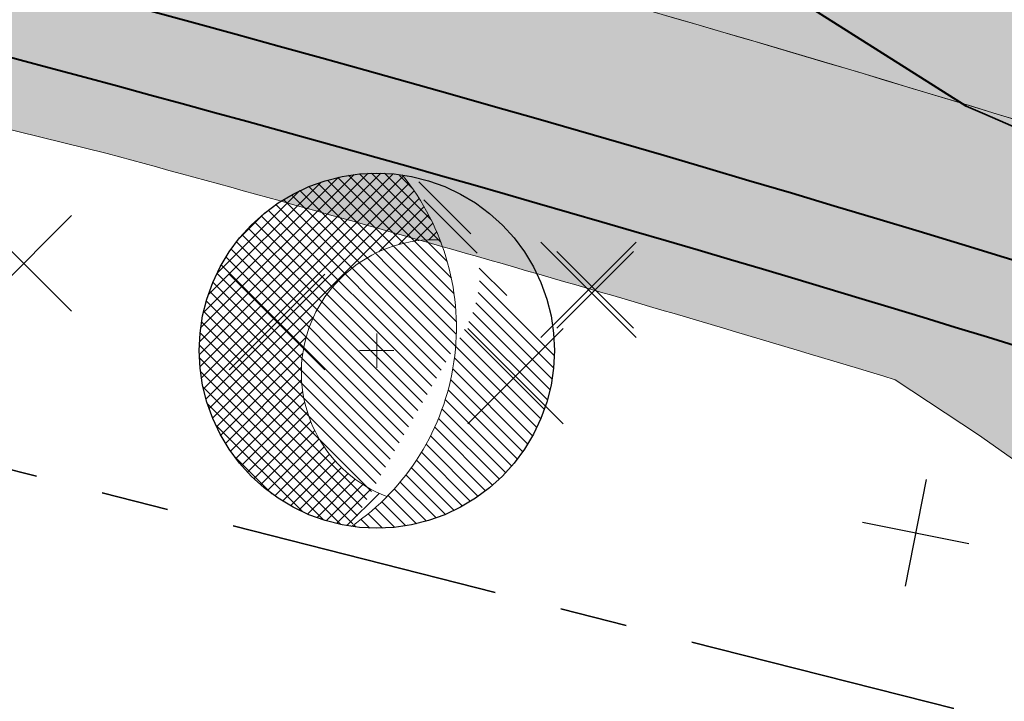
# Model space of a CAD drawing. Header units: metres. Extents: x 538891 to 1080079, y 6588829 to 13178720.
# Tile 227 of 256: x 539645 to 539660, y 6589355 to 6589365. Entities that reach past the tile are written whole.
import ezdxf

# ---------------------------------------------------------------- set-up
doc = ezdxf.new("R2010")
doc.units = ezdxf.units.M
doc.header["$LTSCALE"] = 0.4
doc.linetypes.add('KATASTRIPIIR', pattern=[17.5, 10, -2.5, 2.500000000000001, -2.500000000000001])
doc.layers.add('GEO', color=7, linetype='Continuous')
doc.layers.add('KOLDE PST', color=7, linetype='Continuous')

# ---------------------------------------------------------------- blocks, each defined once
blk = doc.blocks.new('#9_019061_PP_TL (2D)')
at = {"linetype": 'Continuous', "lineweight": 0, "true_color": 0xffdf7f}
h = blk.add_hatch(color=41, dxfattribs=at)
edge = h.paths.add_edge_path()
edge.add_arc((539039.4154101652, 6589463.244350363), 48.29997429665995, 66.57314219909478, 76.14185816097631, ccw=False)
edge.add_line((539058.6184198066, 6589507.562878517), (539066.0345749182, 6589504.349493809))
edge.add_arc((539086.589352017, 6589551.787756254), 51.69997684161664, 246.5731409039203, 263.6668443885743)
edge.add_line((539080.8863548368, 6589500.403289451), (539120.7231832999, 6589495.981924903))
edge.add_arc((539112.6374951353, 6589423.129258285), 73.29999581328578, 66.82796386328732, 83.66684102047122, ccw=False)
edge.add_line((539141.4805500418, 6589490.515960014), (539168.781217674, 6589478.830647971))
edge.add_arc((539204.8645496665, 6589563.132979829), 91.70000002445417, 246.827964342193, 267.830195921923)
edge.add_line((539201.3926800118, 6589471.498727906), (539210.4155722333, 6589471.156865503))
edge.add_arc((539208.5868775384, 6589422.891496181), 48.29999999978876, 71.30953512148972, 87.83019592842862, ccw=False)
edge.add_line((539224.0648710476, 6589468.644329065), (539232.0216122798, 6589465.952596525))
edge.add_arc((539222.407951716, 6589437.534687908), 29.99999999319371, 32.623453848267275, 71.30953511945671, ccw=False)
edge.add_line((539247.6749051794, 6589453.708155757), (539249.0157836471, 6589451.613372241))
edge.add_line((539249.0157836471, 6589451.613372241), (539252.5125743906, 6589453.823353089))
edge.add_line((539252.5125743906, 6589453.823353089), (539252.222101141, 6589454.28296077))
edge.add_arc((539255.6034059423, 6589456.419959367), 3.999998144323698, 78.34070675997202, 212.2930555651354, ccw=False)
edge.add_line((539256.4117717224, 6589460.337424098), (539306.7314928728, 6589449.954046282))
edge.add_arc((539266.3134001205, 6589254.080679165), 199.9999954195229, 69.38189835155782, 78.34076937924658, ccw=False)
edge.add_arc((539390.1600926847, 6589583.253643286), 151.6999385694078, 249.3818962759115, 260.1262747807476)
edge.add_line((539364.146992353, 6589433.800674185), (539400.3056453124, 6589427.507063))
edge.add_arc((539374.8755807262, 6589281.403813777), 148.2998571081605, 76.54589760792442, 80.12627433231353, ccw=False)
edge.add_line((539409.3799683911, 6589425.633820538), (539415.6764660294, 6589424.127498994))
edge.add_line((539415.6764660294, 6589424.127498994), (539461.9164176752, 6589412.655971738))
edge.add_line((539461.9164176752, 6589412.655971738), (539501.0212698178, 6589403.156877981))
edge.add_arc((539453.8114742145, 6589208.80864604), 200.0000001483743, 68.66850267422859, 76.34653551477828, ccw=False)
edge.add_line((539526.5641454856, 6589395.106925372), (539542.9704975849, 6589388.699963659))
edge.add_arc((539635.0753794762, 6589624.553585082), 253.2000000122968, 248.6685026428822, 261.8880643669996)
edge.add_arc((539543.2849724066, 6588980.562303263), 397.2999999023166, 71.92422893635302, 81.88806437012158, ccw=False)
edge.add_arc((539703.1845637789, 6589464.417768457), 112.3042545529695, 250.96499781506, 252.4606867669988)
edge.add_arc((539871.3742939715, 6589937.521631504), 614.357186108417, 250.8007736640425, 252.2964588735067)
edge.add_line((539684.5532260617, 6589352.258749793), (539685.5730097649, 6589355.293153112))
edge.add_arc((539758.7057676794, 6589594.356928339), 249.9997778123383, 250.6606811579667, 252.9904383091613, ccw=False)
edge.add_arc((539543.2849724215, 6588980.562303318), 400.4999998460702, 70.66068219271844, 78.54997938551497)
edge.add_arc((539623.1864813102, 6589375.051845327), 2.00000000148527, 166.3465355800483, 258.5499793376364, ccw=False)
edge.add_line((539621.2429989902, 6589375.523943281), (539622.1456133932, 6589379.239729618))
edge.add_line((539622.1456133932, 6589379.239729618), (539618.2586487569, 6589380.18392553))
edge.add_line((539618.2586487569, 6589380.18392553), (539617.2645513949, 6589376.091531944))
edge.add_arc((539615.3210694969, 6589376.563629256), 1.999999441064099, 259.6901167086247, 346.3465505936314, ccw=False)
edge.add_arc((539543.2849725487, 6588980.562304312), 400.499998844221, 79.69013183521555, 81.88806437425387)
edge.add_arc((539635.0753794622, 6589624.553585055), 249.9999999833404, 248.668502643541, 261.88806437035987, ccw=False)
edge.add_line((539544.134540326, 6589391.680736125), (539527.7281882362, 6589398.087697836))
edge.add_arc((539453.8114743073, 6589208.808646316), 203.1999998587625, 68.66850266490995, 76.34653552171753)
edge.add_line((539501.7766265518, 6589406.266449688), (539462.6793608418, 6589415.763700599))
edge.add_line((539462.6793608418, 6589415.763700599), (539428.9086092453, 6589424.141782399))
edge.add_arc((539429.3901842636, 6589426.08293785), 1.999999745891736, 166.0669591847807, 256.06697375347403, ccw=False)
edge.add_line((539427.4490289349, 6589426.564513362), (539427.4851470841, 6589426.710100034))
edge.add_line((539427.4851470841, 6589426.710100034), (539423.6028358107, 6589427.673250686))
edge.add_line((539423.6028358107, 6589427.673250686), (539423.5765020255, 6589427.567103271))
edge.add_arc((539421.635346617, 6589428.048678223), 1.999999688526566, 256.5458904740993, 346.0669753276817, ccw=False)
edge.add_line((539421.170013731, 6589426.103565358), (539410.1245006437, 6589428.746001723))
edge.add_arc((539374.8755813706, 6589281.403816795), 151.4998540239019, 76.54589761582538, 80.12627434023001)
edge.add_line((539400.8543728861, 6589430.659664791), (539364.6957199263, 6589436.953275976))
edge.add_arc((539390.160108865, 6589583.253702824), 148.4999999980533, 248.6969164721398, 260.12627261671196, ccw=False)
edge.add_line((539336.2098552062, 6589444.900458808), (539332.5649809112, 6589446.321761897))
edge.add_arc((539259.5728721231, 6589259.245281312), 200.8119954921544, 68.68563534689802, 74.77494262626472)
edge.add_arc((539312.8319477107, 6589454.93936929), 1.999999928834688, 166.0669644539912, 254.8231364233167, ccw=False)
edge.add_line((539310.8907921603, 6589455.420944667), (539310.9409658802, 6589455.623187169))
edge.add_line((539310.9409658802, 6589455.623187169), (539305.9872836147, 6589456.852130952))
edge.add_line((539305.9872836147, 6589456.852130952), (539305.9427732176, 6589456.672716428))
edge.add_arc((539304.0016178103, 6589457.154291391), 1.999999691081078, 258.3407607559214, 346.0669749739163, ccw=False)
edge.add_line((539303.5974366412, 6589455.195558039), (539232.7135843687, 6589469.822304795))
edge.add_arc((539252.9225889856, 6589567.758824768), 99.99982906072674, 252.9836061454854, 258.3407738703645, ccw=False)
edge.add_arc((539208.5868928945, 6589422.891557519), 51.49993684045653, 72.9836072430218, 78.65987112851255)
edge.add_arc((539219.1067407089, 6589475.347024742), 1.999999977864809, 165.7554892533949, 258.6598684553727, ccw=False)
edge.add_line((539217.1682317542, 6589475.839145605), (539217.8961277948, 6589478.706394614))
edge.add_line((539217.8961277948, 6589478.706394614), (539213.0431669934, 6589479.910350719))
edge.add_line((539213.0431669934, 6589479.910350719), (539212.0202843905, 6589475.881122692))
edge.add_arc((539210.0817755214, 6589476.373243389), 1.9999998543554, 267.8301925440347, 345.7554932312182, ccw=False)
edge.add_line((539210.0060530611, 6589474.374677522), (539201.5138357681, 6589474.696433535))
edge.add_arc((539204.8645496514, 6589563.132979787), 88.499999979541, 246.8279643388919, 267.83019593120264, ccw=False)
edge.add_line((539170.0403961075, 6589481.772495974), (539142.7397284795, 6589493.457808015))
edge.add_arc((539112.6374951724, 6589423.129258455), 76.49999564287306, 66.82796385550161, 83.66684101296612)
edge.add_line((539121.0761738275, 6589499.162396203), (539081.2393453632, 6589503.58376075))
edge.add_arc((539086.5893523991, 6589551.787757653), 48.49997827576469, 246.573140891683, 263.6668443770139, ccw=False)
edge.add_line((539067.30682455, 6589507.285712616), (539059.8906694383, 6589510.499097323))
edge.add_arc((539039.4154784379, 6589463.244549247), 51.49976466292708, 66.5731240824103, 76.14187874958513)
edge.add_line((539051.7506227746, 6589513.245248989), (539050.9841624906, 6589510.138395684))
h = blk.add_hatch(color=41, dxfattribs=at)
edge = h.paths.add_edge_path()
edge.add_arc((539543.2849729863, 6588980.562305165), 400.4999979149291, 71.849144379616, 74.85824484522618, ccw=False)
edge.add_line((539668.0487255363, 6589361.133263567), (539669.0014671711, 6589365.027841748))
edge.add_line((539669.0014671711, 6589365.027841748), (539648.5793588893, 6589369.988646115))
edge.add_line((539648.5793588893, 6589369.988646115), (539647.898793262, 6589367.157955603))
at = {"color": 5, "linetype": 'Continuous', "lineweight": 40, "true_color": 0x0000ff}
blk.add_line((539659.4918682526, 6589363.809770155), (539649.9898590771, 6589369.820960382), dxfattribs=at)
at = {"color": 41, "linetype": 'Continuous', "lineweight": 9, "true_color": 0xffdf7f, "flags": 128}
blk.add_lwpolyline([(539526.5641454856, 6589395.106925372), (539542.9704975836, 6589388.69996366, 0.05774527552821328), (539599.3469689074, 6589373.887032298, -0.04350284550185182), (539666.5570124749, 6589358.254365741, 0.006526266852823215), (539669.340540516, 6589357.334493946, 0.006526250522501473), (539684.5532260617, 6589352.258749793), (539685.5730097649, 6589355.293153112, -0.01016583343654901), (539675.9153432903, 6589358.463658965, 0.03443715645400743), (539622.7894551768, 6589373.091648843, -0.4255228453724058), (539621.2429989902, 6589375.523943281), (539622.1456133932, 6589379.239729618), (539618.2586487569, 6589380.18392553), (539617.2645513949, 6589376.091531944, -0.3972228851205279), (539614.9631257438, 6589374.595921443, 0.009590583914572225), (539599.798512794, 6589377.05501401, -0.05774527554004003), (539544.134540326, 6589391.680736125), (539527.7281882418, 6589398.087697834, 0.03351427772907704)], format="xyb", dxfattribs=at)
at = {"color": 5, "linetype": 'Continuous', "lineweight": 40, "true_color": 0x0000ff, "flags": 128}
blk.add_lwpolyline([(539661.2262258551, 6589359.952802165, 0.03997615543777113), (539599.3469688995, 6589373.887032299, -0.003720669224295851), (539595.6204911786, 6589374.446504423)], format="xyb", dxfattribs=at)
at = {"color": 41, "linetype": 'Continuous', "lineweight": 9, "true_color": 0xffdf7f, "flags": 128}
blk.add_lwpolyline([(539647.898793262, 6589367.157955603, -0.01313043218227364), (539668.0487255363, 6589361.133263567), (539669.0014671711, 6589365.027841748), (539648.5793588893, 6589369.988646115), (539647.898793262, 6589367.157955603)], format="xyb", close=True, dxfattribs=at)
at = {"color": 5, "linetype": 'Continuous', "lineweight": 35, "true_color": 0x0000ff, "flags": 128}
blk.add_lwpolyline([(539660.3770920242, 6589363.425290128), (539659.7683524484, 6589363.689722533), (539659.7683321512, 6589363.68973135), (539659.4922684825, 6589363.809651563)], dxfattribs=at)
blk = doc.blocks.new('KOLDE PST TL')
at = {"color": 7}
blk.add_blockref('#9_019061_PP_TL (2D)', (0, 0), dxfattribs=at)
blk = doc.blocks.new('#13_Kolde pst HP -xref$0$likvideeritav')
at = {"color": 1, "linetype": 'Continuous', "lineweight": 25, "true_color": 0xff0000}
for p, q in [((0.7071067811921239, -0.7071067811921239), (-0.7071067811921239, 0.7071067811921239)), ((0.7071067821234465, 0.7071067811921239), (-0.7071067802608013, -0.7071067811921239))]:
    blk.add_line(p, q, dxfattribs=at)
blk = doc.blocks.new('#13_Kolde pst HP -xref$0$puu 26')
at = {"linetype": 'Continuous', "lineweight": 5, "true_color": 0x5ec967}
h = blk.add_hatch(dxfattribs=at)
h.set_pattern_fill('#13_ANSI31', color=93, style=0, pattern_type=2)
h.set_pattern_definition([(135, (-218818.7906777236, -2639434.544310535), (-0.0942926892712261, -0.09429268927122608), [])])
edge = h.paths.add_edge_path()
edge.add_arc((547044.5836899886, 6598586.706567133), 3.570267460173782, -55.61859943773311, 39.17386661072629, ccw=False)
edge.add_line((547046.5998168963, 6598583.760036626), (547048.2952174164, 6598586.710216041))
edge.add_arc((547046.9766945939, 6598587.467941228), 1.520739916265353, 330.1149936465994, 450.0000107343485)
edge.add_arc((547046.976694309, 6598586.360776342), 2.627904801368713, 90, 180.0000000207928)
edge.add_arc((547046.976694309, 6598586.360776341), 2.627904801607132, 179.9999999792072, 270)
edge.add_arc((547046.976694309, 6598586.360776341), 2.627904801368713, 270, 360.0000000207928)
edge.add_line((547049.6045991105, 6598586.360776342), (547047.3514780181, 6598588.961818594))
at = {"linetype": 'Continuous', "lineweight": 5, "true_color": 0x00cc66}
h = blk.add_hatch(dxfattribs=at)
h.set_pattern_fill('#13_ANSI31_1', color=112, style=0, pattern_type=2)
h.set_pattern_definition([(45, (-218818.7906777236, -2639434.544310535), (-0.09429268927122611, 0.09429268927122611), [])])
edge = h.paths.add_edge_path()
edge.add_arc((547044.5836938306, 6598586.706569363), 3.570263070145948, 21.24914770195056, 39.17387791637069)
edge.add_arc((547046.9766943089, 6598586.360776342), 2.627904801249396, 81.8006951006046, 180.0000000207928)
edge.add_arc((547046.9766942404, 6598586.360776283), 2.627904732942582, 179.9999987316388, 261.754573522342)
edge.add_arc((547044.5836899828, 6598586.70656713), 3.570267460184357, 304.3814007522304, 315.4138937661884)
edge.add_arc((547047.8255859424, 6598586.037062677), 1.965322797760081, 168.331521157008, 249.1605476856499, ccw=False)
edge.add_arc((547047.8255861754, 6598586.037062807), 1.965323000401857, 87.50250971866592, 168.331526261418, ccw=False)
at = {"color": 114, "linetype": 'Continuous', "lineweight": 5, "true_color": 0x00994c}
for p, q in [((547046.976694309, 6598586.106909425), (547046.976694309, 6598586.614643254)), ((547046.7228273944, 6598586.360776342), (547047.2305612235, 6598586.360776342))]:
    blk.add_line(p, q, dxfattribs=at)
at = {"color": 13, "linetype": 'Continuous', "lineweight": 30, "true_color": 0xd8524f, "flags": 128}
blk.add_lwpolyline([(547049.6045991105, 6598586.360776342), (547049.5919450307, 6598586.103196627), (547049.5541046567, 6598585.848097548), (547049.4914424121, 6598585.597935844), (547049.4045617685, 6598585.355120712), (547049.2942994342, 6598585.121990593), (547049.1617172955, 6598584.900790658), (547049.0080921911, 6598584.693651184), (547048.8349036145, 6598584.502567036), (547048.6438194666, 6598584.329378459), (547048.436679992, 6598584.175753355), (547048.2154800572, 6598584.043171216), (547047.9823499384, 6598583.932908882), (547047.7395348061, 6598583.846028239), (547047.489373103, 6598583.783365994), (547047.2342740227, 6598583.74552562), (547046.976694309, 6598583.73287154), (547046.7191145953, 6598583.74552562), (547046.4640155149, 6598583.783365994), (547046.2138538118, 6598583.846028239), (547045.9710386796, 6598583.932908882), (547045.7379085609, 6598584.043171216), (547045.5167086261, 6598584.175753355), (547045.3095691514, 6598584.329378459), (547045.1184850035, 6598584.502567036), (547044.9452964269, 6598584.693651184), (547044.7916713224, 6598584.900790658), (547044.6590891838, 6598585.121990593), (547044.5488268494, 6598585.355120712), (547044.4619462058, 6598585.597935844), (547044.3992839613, 6598585.848097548), (547044.3614435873, 6598586.103196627), (547044.3487895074, 6598586.360776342), (547044.3614435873, 6598586.618356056), (547044.3992839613, 6598586.873455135), (547044.4619462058, 6598587.123616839), (547044.5488268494, 6598587.36643197), (547044.6590891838, 6598587.59956209), (547044.7916713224, 6598587.820762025), (547044.9452964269, 6598588.027901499), (547045.1184850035, 6598588.218985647), (547045.3095691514, 6598588.392174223), (547045.5167086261, 6598588.545799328), (547045.7379085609, 6598588.678381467), (547045.9710386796, 6598588.788643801), (547046.2138538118, 6598588.875524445), (547046.4640155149, 6598588.938186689), (547046.7191145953, 6598588.976027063), (547046.976694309, 6598588.988681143), (547047.2342740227, 6598588.976027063), (547047.489373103, 6598588.938186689), (547047.7395348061, 6598588.875524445), (547047.9823499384, 6598588.788643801), (547048.2154800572, 6598588.678381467), (547048.436679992, 6598588.545799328), (547048.6438194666, 6598588.392174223), (547048.8349036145, 6598588.218985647), (547049.0080921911, 6598588.027901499), (547049.1617172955, 6598587.820762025), (547049.2942994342, 6598587.59956209), (547049.4045617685, 6598587.36643197), (547049.4914424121, 6598587.123616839), (547049.5541046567, 6598586.873455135), (547049.5919450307, 6598586.618356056)], close=True, dxfattribs=at)
at = {"color": 112, "linetype": 'Continuous', "lineweight": 5, "true_color": 0x00cc66, "flags": 128}
for points in [[(547046.5998168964, 6598583.760036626, 0.2098046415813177), (547048.1172568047, 6598586.195964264, 0.2098046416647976), (547047.3514780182, 6598588.961818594)], [(547047.9112263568, 6598588.000519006, 0.3680721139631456), (547045.9008780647, 6598586.434546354, 0.3680721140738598), (547047.1264212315, 6598584.20030945)]]:
    blk.add_lwpolyline(points, format="xyb", dxfattribs=at)
blk = doc.blocks.new('#13_KOLDE TAIM (2D)')
at = {"linetype": 'Continuous', "lineweight": 0, "true_color": 0xc4f877}
h = blk.add_hatch(color=71, dxfattribs=at)
edge = h.paths.add_edge_path()
edge.add_arc((539543.2849723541, 6588980.562303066), 396.3000001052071, 73.10766896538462, 74.86121989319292, ccw=False)
edge.add_line((539658.4394972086, 6589359.762943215), (539659.675, 6589358.947))
edge.add_line((539659.675, 6589358.947), (539660.814, 6589358.144))
edge.add_line((539660.814, 6589358.144), (539661.768, 6589357.303))
edge.add_line((539661.768, 6589357.303), (539662.663, 6589356.2))
edge.add_line((539662.663, 6589356.2), (539663.2988330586, 6589355.137879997))
edge.add_line((539663.2988330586, 6589355.137879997), (539663.2342035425, 6589357.179780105))
edge.add_arc((539660.3356551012, 6589357.088036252), 2.90000000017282, 1.812900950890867, 72.73108025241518)
edge.add_line((539661.1965401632, 6589359.857309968), (539661.226225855, 6589359.952802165))
edge.add_arc((539543.2849894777, 6588980.562379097), 397.299922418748, 72.73107934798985, 81.88806526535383)
edge.add_arc((539635.0753078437, 6589624.553106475), 253.1995160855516, 261.0915170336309, 261.8880651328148, ccw=False)
edge.add_line((539595.8656770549, 6589374.407949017), (539594.7483408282, 6589371.214364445))
edge.add_line((539594.7483408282, 6589371.214364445), (539595.6922377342, 6589370.884124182))
edge.add_arc((539441.25832549, 6589426.267209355), 164.0643757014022, 340.271152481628, 341.1621293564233)
edge.add_arc((539623.2852739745, 6589544.867463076), 173.6480498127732, 261.1382873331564, 262.0292285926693)
edge.add_arc((539543.2850215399, 6588980.562576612), 396.2997223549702, 77.72564033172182, 81.88806582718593, ccw=False)
edge.add_line((539627.535619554, 6589367.803208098), (539631.159, 6589366.9))
edge.add_line((539631.159, 6589366.9), (539643.17, 6589363.999))
edge.add_line((539643.17, 6589363.999), (539646.7818560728, 6589363.109143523))
at = {"color": 71, "linetype": 'Continuous', "lineweight": 5, "true_color": 0xc4f877, "flags": 128}
blk.add_lwpolyline([(539646.7818560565, 6589363.109143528, -0.007651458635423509), (539658.4394972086, 6589359.762943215), (539659.675, 6589358.947), (539660.814, 6589358.144), (539661.768, 6589357.303), (539662.663, 6589356.2), (539663.2988330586, 6589355.137879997), (539663.2342035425, 6589357.179780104, 0.3197089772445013), (539661.1965401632, 6589359.857309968), (539661.226225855, 6589359.952802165, 0.03997616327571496), (539599.3469688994, 6589373.8870323, -0.003475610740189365), (539595.8656770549, 6589374.407949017), (539594.7483408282, 6589371.214364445), (539595.6922377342, 6589370.884124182, 0.003887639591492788), (539596.5347645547, 6589373.292245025, 0.003887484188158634), (539599.2058614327, 6589372.897038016, -0.01816400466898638), (539627.535619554, 6589367.803208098), (539631.159, 6589366.9), (539643.17, 6589363.999), (539646.7818560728, 6589363.109143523)], format="xyb", close=True, dxfattribs=at)
at = {"color": 92, "true_color": 0x00cc00}
blk.add_blockref('#13_Kolde pst HP -xref$0$puu 26', (-7396.205732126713, -9226.167711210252), dxfattribs=at)
at = {"color": 1, "true_color": 0xff0000}
for p in [(539645.5471120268, 6589361.483586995), (539653.903259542, 6589361.092683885), (539649.2953630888, 6589360.615827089), (539652.8222403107, 6589359.815377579)]:
    blk.add_blockref('#13_Kolde pst HP -xref$0$likvideeritav', p, dxfattribs=at)
blk = doc.blocks.new('Kolde pst Taim')
at = {"color": 13, "true_color": 0xff4646}
blk.add_blockref('#13_KOLDE TAIM (2D)', (0, 0), dxfattribs=at)
blk = doc.blocks.new('#15_019061_PP_ELV-4-01_v01_Puhas$0$A$C2D7D09D12')
at = {"color": 1, "linetype": 'Continuous', "lineweight": 25, "true_color": 0xff0000}
for p, q in [((0.0353555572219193, 0.03535634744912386), (1.170666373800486, 1.170667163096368)), ((0.03535555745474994, 1.170667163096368), (1.170666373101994, 0.03535634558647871))]:
    blk.add_line(p, q, dxfattribs=at)
blk = doc.blocks.new('#15_Kolde pst ELV-3 (2D)')
at = {"color": 7}
blk.add_blockref('#15_019061_PP_ELV-4-01_v01_Puhas$0$A$C2D7D09D12', (539653.3969890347, 6589360.490988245), dxfattribs=at)
at = {"color": 7, "rotation": 303.7196986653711}
blk.add_blockref('#15_019061_PP_ELV-4-01_v01_Puhas$0$A$C2D7D09D12', (539657.9066872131, 6589357.663312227), dxfattribs=at)
blk = doc.blocks.new('Kolde pst EL')
at = {"color": 13, "true_color": 0xff4646}
blk.add_blockref('#15_Kolde pst ELV-3 (2D)', (0, 0), dxfattribs=at)
blk = doc.blocks.new('#16_Kolde TL (2D)')
at = {"color": 7, "linetype": 'Continuous', "lineweight": 40, "flags": 128}
blk.add_lwpolyline([(539663.1921906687, 6589360.594550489, 0.02639536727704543), (539622.4841968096, 6589371.112854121)], format="xyb", dxfattribs=at)
blk = doc.blocks.new('Kolde pst märgistus')
at = {"color": 13, "true_color": 0xff4646}
blk.add_blockref('#16_Kolde TL (2D)', (0, 0), dxfattribs=at)

msp = doc.modelspace()

# ---------------------------------------------------------------- linework, layer by layer
at = {"layer": 'GEO', "color": 35, "linetype": 'KATASTRIPIIR', "lineweight": 35, "true_color": 0xb1703a, "flags": 128}
msp.add_lwpolyline([(539443.0099999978, 6589409.309999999), (539452.710000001, 6589448.010000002), (539474.0900000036, 6589442.699999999), (539521.3500000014, 6589512.66), (539531.9200000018, 6589505.270000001), (539524.299999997, 6589495.390000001), (539522.0799999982, 6589499.600000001), (539481.5600000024, 6589440.850000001), (539563.8599999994, 6589420.43), (539625.5200000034, 6589405.129999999), (539608.8100000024, 6589440.289999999), (539609.75, 6589442.989999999), (539608, 6589446.670000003), (539559.549999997, 6589546.11), (539564.460000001, 6589553.36), (539630.5300000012, 6589415.870000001), (539746.5799999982, 6589386.48), (539806.6799999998, 6589371.25), (539851.4099999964, 6589359.920000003), (539871.950000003, 6589354.719999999), (539867.1799999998, 6589363.579999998), (539926.1199999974, 6589348.66), (539949.0900000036, 6589342.84), (539954.9799999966, 6589344.129999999), (539958.1899999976, 6589351.420000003), (539955.1799999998, 6589364.57), (539908.7299999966, 6589450.440000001), (539900.6099999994, 6589446.07), (539894.1499999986, 6589442.579999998), (539889.1400000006, 6589451.770000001), (539891.0200000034, 6589452.73), (539900.1300000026, 6589457.61), (539896.1199999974, 6589465.270000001), (539900.4799999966, 6589467.329999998), (539893.450000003, 6589480.289999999), (539898.6400000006, 6589483.309999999), (539888.1099999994, 6589505.36), (539888.2700000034, 6589511.949999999), (539890.6799999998, 6589517.36), (539894.8500000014, 6589504.16), (539935.4099999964, 6589429.129999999), (539960.789999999, 6589380.36), (539989.710000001, 6589324.879999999), (539996.789999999, 6589323.09), (540010.3599999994, 6589318.34), (540064.3299999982, 6589299.460000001), (540078.6099999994, 6589294.780000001), (540116.4299999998, 6589314.559999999), (540134.4099999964, 6589272.73), (540099.4399999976, 6589253.16), (539963.8400000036, 6589287.140000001), (539909.5200000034, 6589298.370000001), (539763.1300000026, 6589328.620000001), (539689.4900000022, 6589347.260000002), (539661.8599999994, 6589354.25), (539600.039999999, 6589369.91), (539443.0099999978, 6589409.309999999)], dxfattribs=at)

# ---------------------------------------------------------------- block references
at = {"layer": 'KOLDE PST', "color": 7}
for name in ['KOLDE PST TL', 'Kolde pst märgistus', 'Kolde pst Taim', 'Kolde pst EL']:
    msp.add_blockref(name, (0, 0), dxfattribs=at)

doc.saveas('drawing.dxf')
